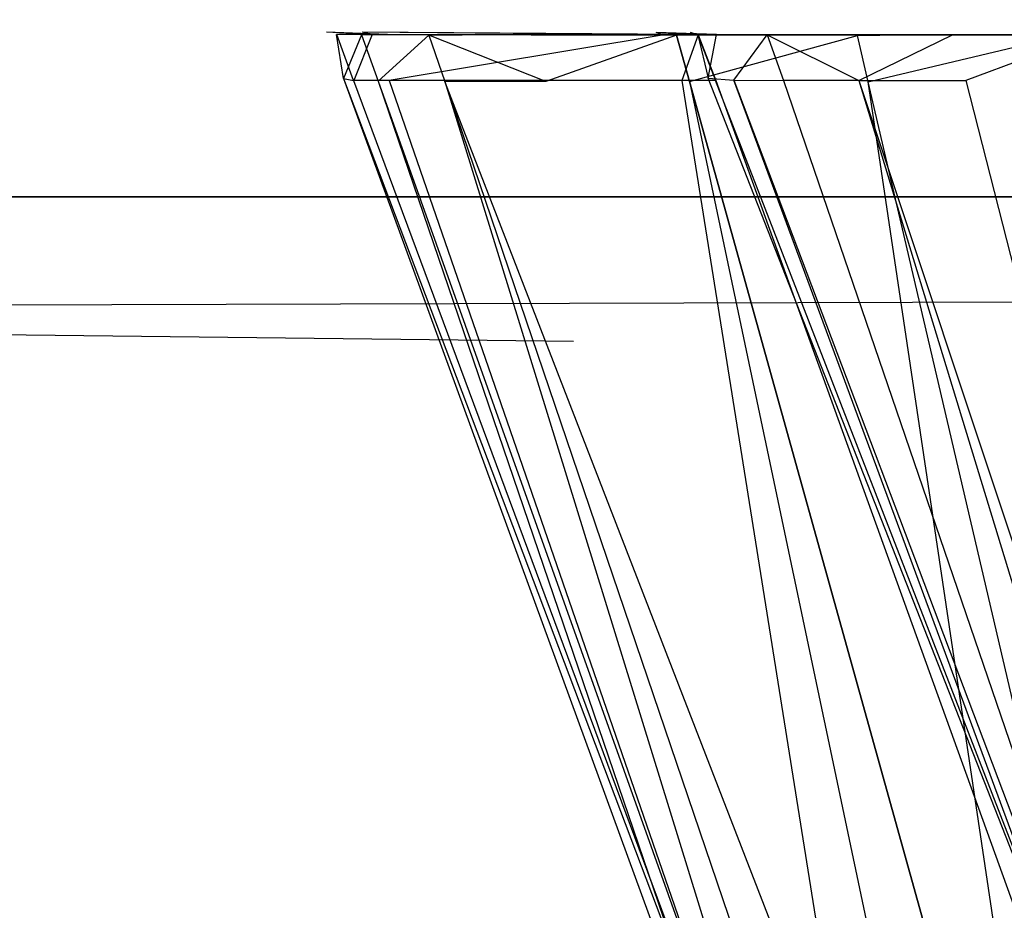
# Model space of a CAD drawing. Extents: x 0 to 1.29, y -0.45 to 0.
# Tile 6 of 51: x 0.1644 to 0.1775, y -0.4395 to -0.4276. Entities that reach past the tile are written whole.
import ezdxf

# ---------------------------------------------------------------- set-up
doc = ezdxf.new("R2010")
doc.units = 0
for name, color, linetype in [('L15_GRIFFOL_N_A69900__1___REPLA', 7, 'CONTINUOUS'), ('L17_FRONTOL_N_A69900__0___REPLA', 7, 'CONTINUOUS'), ('L21_SCHUBOL_N_A69900__6___REPLA', 7, 'CONTINUOUS'), ('L42_GRIFFUL_N_A69900__1___REPLA', 7, 'CONTINUOUS'), ('L44_FRONTUL_N_A69900__0___REPLA', 7, 'CONTINUOUS'), ('L46_SCHUBUL_N_A69900__4___REPLA', 7, 'CONTINUOUS')]:
    doc.layers.add(name, color=color, linetype=linetype)

msp = doc.modelspace()

# ---------------------------------------------------------------- linework, layer by layer
at = {"layer": 'L15_GRIFFOL_N_A69900__1___REPLA', "color": 254}
for points, invisible_edges in [([(0.168714, -0.428419, 0.485124), (0.16862, -0.42783, 0.498708), (0.168488, -0.4278, 0.485122), (0.168714, -0.428419, 0.485124)], 14), ([(0.168954, -0.427835, 0.481758), (0.168714, -0.428419, 0.485124), (0.168488, -0.4278, 0.485122), (0.168954, -0.427835, 0.481758)], 14), ([(0.168488, -0.4278, 0.485122), (0.169419, -0.427835, 0.48183), (0.168954, -0.427835, 0.481758), (0.168488, -0.4278, 0.485122)], 13), ([(0.169419, -0.427835, 0.48183), (0.168488, -0.4278, 0.485122), (0.168964, -0.4278, 0.485111), (0.169419, -0.427835, 0.48183)], 14), ([(0.168488, -0.4278, 0.485122), (0.169093, -0.42783, 0.498708), (0.168964, -0.4278, 0.485111), (0.168488, -0.4278, 0.485122)], 13), ([(0.169093, -0.42783, 0.498708), (0.168488, -0.4278, 0.485122), (0.16862, -0.42783, 0.498708), (0.169093, -0.42783, 0.498708)], 14), ([(0.16862, -0.42783, 0.498708), (0.168714, -0.428419, 0.485124), (0.168848, -0.428443, 0.498708), (0.16862, -0.42783, 0.498708)], 13), ([(0.16862, -0.42783, 0.498708), (0.169096, -0.427831, 0.499014), (0.169093, -0.42783, 0.498708), (0.16862, -0.42783, 0.498708)], 13), ([(0.169096, -0.427831, 0.499014), (0.16862, -0.42783, 0.498708), (0.168623, -0.42783, 0.499014), (0.169096, -0.427831, 0.499014)], 14), ([(0.168848, -0.428443, 0.498708), (0.168623, -0.42783, 0.499014), (0.16862, -0.42783, 0.498708), (0.168848, -0.428443, 0.498708)], 14), ([(0.168851, -0.428444, 0.499014), (0.169096, -0.427831, 0.499014), (0.168623, -0.42783, 0.499014), (0.168851, -0.428444, 0.499014)], 13), ([(0.168623, -0.42783, 0.499014), (0.168848, -0.428443, 0.498708), (0.168851, -0.428444, 0.499014), (0.168623, -0.42783, 0.499014)], 13), ([(0.168714, -0.428419, 0.485124), (0.168954, -0.427835, 0.481758), (0.169175, -0.428454, 0.481799), (0.168714, -0.428419, 0.485124)], 13), ([(0.169096, -0.427831, 0.499014), (0.168851, -0.428444, 0.499014), (0.169325, -0.428444, 0.499014), (0.169096, -0.427831, 0.499014)], 14), ([(0.169855, -0.42784, 0.478493), (0.169175, -0.428454, 0.481799), (0.168954, -0.427835, 0.481758), (0.169855, -0.42784, 0.478493)], 14), ([(0.168954, -0.427835, 0.481758), (0.170298, -0.427839, 0.478646), (0.169855, -0.42784, 0.478493), (0.168954, -0.427835, 0.481758)], 13), ([(0.170298, -0.427839, 0.478646), (0.168954, -0.427835, 0.481758), (0.169419, -0.427835, 0.48183), (0.170298, -0.427839, 0.478646)], 14), ([(0.168964, -0.4278, 0.485111), (0.173253, -0.427831, 0.482423), (0.169419, -0.427835, 0.48183), (0.168964, -0.4278, 0.485111)], 13), ([(0.173253, -0.427831, 0.482423), (0.168964, -0.4278, 0.485111), (0.172892, -0.427803, 0.485021), (0.173253, -0.427831, 0.482423)], 14), ([(0.168964, -0.4278, 0.485111), (0.172994, -0.427833, 0.498706), (0.172892, -0.427803, 0.485021), (0.168964, -0.4278, 0.485111)], 13), ([(0.172994, -0.427833, 0.498706), (0.168964, -0.4278, 0.485111), (0.169093, -0.42783, 0.498708), (0.172994, -0.427833, 0.498706)], 14), ([(0.169093, -0.42783, 0.498708), (0.172997, -0.427834, 0.499014), (0.172994, -0.427833, 0.498706), (0.169093, -0.42783, 0.498708)], 13), ([(0.172997, -0.427834, 0.499014), (0.169093, -0.42783, 0.498708), (0.169096, -0.427831, 0.499014), (0.172997, -0.427834, 0.499014)], 14), ([(0.169325, -0.428444, 0.499014), (0.172997, -0.427834, 0.499014), (0.169096, -0.427831, 0.499014), (0.169325, -0.428444, 0.499014)], 13), ([(0.172997, -0.427834, 0.499014), (0.169325, -0.428444, 0.499014), (0.173232, -0.428444, 0.499014), (0.172997, -0.427834, 0.499014)], 14), ([(0.173948, -0.427834, 0.479902), (0.169419, -0.427835, 0.48183), (0.173253, -0.427831, 0.482423), (0.173948, -0.427834, 0.479902)], 14), ([(0.169419, -0.427835, 0.48183), (0.173948, -0.427834, 0.479902), (0.170298, -0.427839, 0.478646), (0.169419, -0.427835, 0.48183)], 13), ([(0.169855, -0.42784, 0.478493), (0.17163, -0.427836, 0.475643), (0.171221, -0.427837, 0.475415), (0.169855, -0.42784, 0.478493)], 13), ([(0.17163, -0.427836, 0.475643), (0.169855, -0.42784, 0.478493), (0.170298, -0.427839, 0.478646), (0.17163, -0.427836, 0.475643)], 14), ([(0.171415, -0.428456, 0.475529), (0.169855, -0.42784, 0.478493), (0.171221, -0.427837, 0.475415), (0.171415, -0.428456, 0.475529)], 14), ([(0.170298, -0.427839, 0.478646), (0.175003, -0.427832, 0.477524), (0.17163, -0.427836, 0.475643), (0.170298, -0.427839, 0.478646)], 13), ([(0.175003, -0.427832, 0.477524), (0.170298, -0.427839, 0.478646), (0.173948, -0.427834, 0.479902), (0.175003, -0.427832, 0.477524)], 14), ([(0.173522, -0.427838, 0.472937), (0.171221, -0.427837, 0.475415), (0.17163, -0.427836, 0.475643), (0.173522, -0.427838, 0.472937)], 14), ([(0.173161, -0.427838, 0.47264), (0.171415, -0.428456, 0.475529), (0.171221, -0.427837, 0.475415), (0.173161, -0.427838, 0.47264)], 14), ([(0.171221, -0.427837, 0.475415), (0.173522, -0.427838, 0.472937), (0.173161, -0.427838, 0.47264), (0.171221, -0.427837, 0.475415)], 13), ([(0.171415, -0.428456, 0.475529), (0.173161, -0.427838, 0.47264), (0.173333, -0.428457, 0.472787), (0.171415, -0.428456, 0.475529)], 13), ([(0.176501, -0.427833, 0.475381), (0.17163, -0.427836, 0.475643), (0.175003, -0.427832, 0.477524), (0.176501, -0.427833, 0.475381)], 14), ([(0.17163, -0.427836, 0.475643), (0.176501, -0.427833, 0.475381), (0.173522, -0.427838, 0.472937), (0.17163, -0.427836, 0.475643)], 13), ([(0.172892, -0.427803, 0.485021), (0.173697, -0.42783, 0.482492), (0.173253, -0.427831, 0.482423), (0.172892, -0.427803, 0.485021)], 13), ([(0.173697, -0.42783, 0.482492), (0.172892, -0.427803, 0.485021), (0.173348, -0.427804, 0.485011), (0.173697, -0.42783, 0.482492)], 14), ([(0.172892, -0.427803, 0.485021), (0.173447, -0.427834, 0.498705), (0.173348, -0.427804, 0.485011), (0.172892, -0.427803, 0.485021)], 13), ([(0.173447, -0.427834, 0.498705), (0.172892, -0.427803, 0.485021), (0.172994, -0.427833, 0.498706), (0.173447, -0.427834, 0.498705)], 14), ([(0.172994, -0.427833, 0.498706), (0.173449, -0.427835, 0.499014), (0.173447, -0.427834, 0.498705), (0.172994, -0.427833, 0.498706)], 13), ([(0.173449, -0.427835, 0.499014), (0.172994, -0.427833, 0.498706), (0.172997, -0.427834, 0.499014), (0.173449, -0.427835, 0.499014)], 14), ([(0.173232, -0.428444, 0.499014), (0.173449, -0.427835, 0.499014), (0.172997, -0.427834, 0.499014), (0.173232, -0.428444, 0.499014)], 13), ([(0.175577, -0.427844, 0.470236), (0.173333, -0.428457, 0.472787), (0.173161, -0.427838, 0.47264), (0.175577, -0.427844, 0.470236)], 13), ([(0.173161, -0.427838, 0.47264), (0.175879, -0.427843, 0.470591), (0.175577, -0.427844, 0.470236), (0.173161, -0.427838, 0.47264)], 13), ([(0.175879, -0.427843, 0.470591), (0.173161, -0.427838, 0.47264), (0.173522, -0.427838, 0.472937), (0.175879, -0.427843, 0.470591)], 14), ([(0.173449, -0.427835, 0.499014), (0.173232, -0.428444, 0.499014), (0.173685, -0.428444, 0.499014), (0.173449, -0.427835, 0.499014)], 14), ([(0.174372, -0.427834, 0.480048), (0.173253, -0.427831, 0.482423), (0.173697, -0.42783, 0.482492), (0.174372, -0.427834, 0.480048)], 14), ([(0.173253, -0.427831, 0.482423), (0.174372, -0.427834, 0.480048), (0.173948, -0.427834, 0.479902), (0.173253, -0.427831, 0.482423)], 13), ([(0.173447, -0.427834, 0.498705), (0.173584, -0.428415, 0.48497), (0.173348, -0.427804, 0.485011), (0.173447, -0.427834, 0.498705)], 14), ([(0.173584, -0.428415, 0.48497), (0.173697, -0.42783, 0.482492), (0.173348, -0.427804, 0.485011), (0.173584, -0.428415, 0.48497)], 14), ([(0.173584, -0.428415, 0.48497), (0.173447, -0.427834, 0.498705), (0.173683, -0.428444, 0.498705), (0.173584, -0.428415, 0.48497)], 13), ([(0.173449, -0.427835, 0.499014), (0.173683, -0.428444, 0.498705), (0.173447, -0.427834, 0.498705), (0.173449, -0.427835, 0.499014)], 14), ([(0.173683, -0.428444, 0.498705), (0.173449, -0.427835, 0.499014), (0.173685, -0.428444, 0.499014), (0.173683, -0.428444, 0.498705)], 13), ([(0.178367, -0.427837, 0.473524), (0.173522, -0.427838, 0.472937), (0.176501, -0.427833, 0.475381), (0.178367, -0.427837, 0.473524)], 14), ([(0.173522, -0.427838, 0.472937), (0.178367, -0.427837, 0.473524), (0.175879, -0.427843, 0.470591), (0.173522, -0.427838, 0.472937)], 13), ([(0.173697, -0.42783, 0.482492), (0.173584, -0.428415, 0.48497), (0.173928, -0.428441, 0.482495), (0.173697, -0.42783, 0.482492)], 13), ([(0.173928, -0.428441, 0.482495), (0.174372, -0.427834, 0.480048), (0.173697, -0.42783, 0.482492), (0.173928, -0.428441, 0.482495)], 14), ([(0.174372, -0.427834, 0.480048), (0.173928, -0.428441, 0.482495), (0.174592, -0.428444, 0.480092), (0.174372, -0.427834, 0.480048)], 13), ([(0.173948, -0.427834, 0.479902), (0.175394, -0.427832, 0.477743), (0.175003, -0.427832, 0.477524), (0.173948, -0.427834, 0.479902)], 13), ([(0.175394, -0.427832, 0.477743), (0.173948, -0.427834, 0.479902), (0.174372, -0.427834, 0.480048), (0.175394, -0.427832, 0.477743)], 14), ([(0.174372, -0.427834, 0.480048), (0.175597, -0.428442, 0.477827), (0.175394, -0.427832, 0.477743), (0.174372, -0.427834, 0.480048)], 14), ([(0.175597, -0.428442, 0.477827), (0.174372, -0.427834, 0.480048), (0.174592, -0.428444, 0.480092), (0.175597, -0.428442, 0.477827)], 13), ([(0.175003, -0.427832, 0.477524), (0.176847, -0.427832, 0.475665), (0.176501, -0.427833, 0.475381), (0.175003, -0.427832, 0.477524)], 13), ([(0.176847, -0.427832, 0.475665), (0.175003, -0.427832, 0.477524), (0.175394, -0.427832, 0.477743), (0.176847, -0.427832, 0.475665)], 14), ([(0.175597, -0.428442, 0.477827), (0.176847, -0.427832, 0.475665), (0.175394, -0.427832, 0.477743), (0.175597, -0.428442, 0.477827)], 14), ([(0.178356, -0.427838, 0.468288), (0.175722, -0.428463, 0.47041), (0.175577, -0.427844, 0.470236), (0.178356, -0.427838, 0.468288)], 13), ([(0.175577, -0.427844, 0.470236), (0.178589, -0.427838, 0.468691), (0.178356, -0.427838, 0.468288), (0.175577, -0.427844, 0.470236)], 13), ([(0.178589, -0.427838, 0.468691), (0.175577, -0.427844, 0.470236), (0.175879, -0.427843, 0.470591), (0.178589, -0.427838, 0.468691)], 14), ([(0.176847, -0.427832, 0.475665), (0.175597, -0.428442, 0.477827), (0.177026, -0.428443, 0.475786), (0.176847, -0.427832, 0.475665)], 13), ([(0.175722, -0.428463, 0.47041), (0.178356, -0.427838, 0.468288), (0.178468, -0.428457, 0.468484), (0.175722, -0.428463, 0.47041)], 14), ([(0.175879, -0.427843, 0.470591), (0.180514, -0.427833, 0.47202), (0.178589, -0.427838, 0.468691), (0.175879, -0.427843, 0.470591)], 13), ([(0.180514, -0.427833, 0.47202), (0.175879, -0.427843, 0.470591), (0.178367, -0.427837, 0.473524), (0.180514, -0.427833, 0.47202)], 14), ([(0.178656, -0.427837, 0.473865), (0.176501, -0.427833, 0.475381), (0.176847, -0.427832, 0.475665), (0.178656, -0.427837, 0.473865)], 14), ([(0.176501, -0.427833, 0.475381), (0.178656, -0.427837, 0.473865), (0.178367, -0.427837, 0.473524), (0.176501, -0.427833, 0.475381)], 13), ([(0.177026, -0.428443, 0.475786), (0.178656, -0.427837, 0.473865), (0.176847, -0.427832, 0.475665), (0.177026, -0.428443, 0.475786)], 13), ([(0.178656, -0.427837, 0.473865), (0.177026, -0.428443, 0.475786), (0.178806, -0.428448, 0.474016), (0.178656, -0.427837, 0.473865)], 14), ([(0.169175, -0.428454, 0.481799), (0.169855, -0.42784, 0.478493), (0.170066, -0.428459, 0.478572), (0.169175, -0.428454, 0.481799)], 13), ([(0.169855, -0.42784, 0.478493), (0.171415, -0.428456, 0.475529), (0.170066, -0.428459, 0.478572), (0.169855, -0.42784, 0.478493)], 13), ([(0.173333, -0.428457, 0.472787), (0.175577, -0.427844, 0.470236), (0.175722, -0.428463, 0.47041), (0.173333, -0.428457, 0.472787)], 14), ([(0.168714, -0.428419, 0.485124), (0.175471, -0.446922, 0.485193), (0.17565, -0.44677, 0.498709), (0.168714, -0.428419, 0.485124)], 14), ([(0.168714, -0.428419, 0.485124), (0.17565, -0.44677, 0.498709), (0.168848, -0.428443, 0.498708), (0.168714, -0.428419, 0.485124)], 14), ([(0.169175, -0.428454, 0.481799), (0.175471, -0.446922, 0.485193), (0.168714, -0.428419, 0.485124), (0.169175, -0.428454, 0.481799)], 14), ([(0.175654, -0.446766, 0.499014), (0.168848, -0.428443, 0.498708), (0.17565, -0.44677, 0.498709), (0.175654, -0.446766, 0.499014)], 13), ([(0.168848, -0.428443, 0.498708), (0.175654, -0.446766, 0.499014), (0.168851, -0.428444, 0.499014), (0.168848, -0.428443, 0.498708)], 14), ([(0.175654, -0.446766, 0.499014), (0.169325, -0.428444, 0.499014), (0.168851, -0.428444, 0.499014), (0.175654, -0.446766, 0.499014)], 13), ([(0.175471, -0.446922, 0.485193), (0.169175, -0.428454, 0.481799), (0.175771, -0.446944, 0.483028), (0.175471, -0.446922, 0.485193)], 13), ([(0.170066, -0.428459, 0.478572), (0.175771, -0.446944, 0.483028), (0.169175, -0.428454, 0.481799), (0.170066, -0.428459, 0.478572)], 14), ([(0.169325, -0.428444, 0.499014), (0.175654, -0.446766, 0.499014), (0.176153, -0.446756, 0.499014), (0.169325, -0.428444, 0.499014)], 14), ([(0.176153, -0.446756, 0.499014), (0.173232, -0.428444, 0.499014), (0.169325, -0.428444, 0.499014), (0.176153, -0.446756, 0.499014)], 13), ([(0.17723, -0.446945, 0.478945), (0.170066, -0.428459, 0.478572), (0.171415, -0.428456, 0.475529), (0.17723, -0.446945, 0.478945)], 14), ([(0.175771, -0.446944, 0.483028), (0.170066, -0.428459, 0.478572), (0.176351, -0.446947, 0.480926), (0.175771, -0.446944, 0.483028)], 13), ([(0.170066, -0.428459, 0.478572), (0.17723, -0.446945, 0.478945), (0.176351, -0.446947, 0.480926), (0.170066, -0.428459, 0.478572)], 13), ([(0.173333, -0.428457, 0.472787), (0.17723, -0.446945, 0.478945), (0.171415, -0.428456, 0.475529), (0.173333, -0.428457, 0.472787)], 14), ([(0.173232, -0.428444, 0.499014), (0.176153, -0.446756, 0.499014), (0.180267, -0.446671, 0.499014), (0.173232, -0.428444, 0.499014)], 14), ([(0.180267, -0.446671, 0.499014), (0.173685, -0.428444, 0.499014), (0.173232, -0.428444, 0.499014), (0.180267, -0.446671, 0.499014)], 13), ([(0.17723, -0.446945, 0.478945), (0.173333, -0.428457, 0.472787), (0.178479, -0.446946, 0.477159), (0.17723, -0.446945, 0.478945)], 13), ([(0.175722, -0.428463, 0.47041), (0.178479, -0.446946, 0.477159), (0.173333, -0.428457, 0.472787), (0.175722, -0.428463, 0.47041)], 13), ([(0.173584, -0.428415, 0.48497), (0.180743, -0.446661, 0.498678), (0.180648, -0.446664, 0.48376), (0.173584, -0.428415, 0.48497)], 13), ([(0.180743, -0.446661, 0.498678), (0.173584, -0.428415, 0.48497), (0.173683, -0.428444, 0.498705), (0.180743, -0.446661, 0.498678)], 14), ([(0.180648, -0.446664, 0.48376), (0.173928, -0.428441, 0.482495), (0.173584, -0.428415, 0.48497), (0.180648, -0.446664, 0.48376)], 14), ([(0.173683, -0.428444, 0.498705), (0.180745, -0.446661, 0.499014), (0.180743, -0.446661, 0.498678), (0.173683, -0.428444, 0.498705)], 13), ([(0.180745, -0.446661, 0.499014), (0.173683, -0.428444, 0.498705), (0.173685, -0.428444, 0.499014), (0.180745, -0.446661, 0.499014)], 14), ([(0.173685, -0.428444, 0.499014), (0.180267, -0.446671, 0.499014), (0.180745, -0.446661, 0.499014), (0.173685, -0.428444, 0.499014)], 14), ([(0.173928, -0.428441, 0.482495), (0.18082, -0.446679, 0.482581), (0.174592, -0.428444, 0.480092), (0.173928, -0.428441, 0.482495)], 14), ([(0.173928, -0.428441, 0.482495), (0.180648, -0.446664, 0.48376), (0.18082, -0.446679, 0.482581), (0.173928, -0.428441, 0.482495)], 13), ([(0.175597, -0.428442, 0.477827), (0.174592, -0.428444, 0.480092), (0.181156, -0.446683, 0.481437), (0.175597, -0.428442, 0.477827)], 14), ([(0.174592, -0.428444, 0.480092), (0.18082, -0.446679, 0.482581), (0.181156, -0.446683, 0.481437), (0.174592, -0.428444, 0.480092)], 14), ([(0.175597, -0.428442, 0.477827), (0.181665, -0.446685, 0.480358), (0.177026, -0.428443, 0.475786), (0.175597, -0.428442, 0.477827)], 14), ([(0.175597, -0.428442, 0.477827), (0.181156, -0.446683, 0.481437), (0.181665, -0.446685, 0.480358), (0.175597, -0.428442, 0.477827)], 14), ([(0.178468, -0.428457, 0.468484), (0.180034, -0.44695, 0.475611), (0.175722, -0.428463, 0.47041), (0.178468, -0.428457, 0.468484)], 13), ([(0.178479, -0.446946, 0.477159), (0.175722, -0.428463, 0.47041), (0.180034, -0.44695, 0.475611), (0.178479, -0.446946, 0.477159)], 14), ([(0.182388, -0.44669, 0.479386), (0.178806, -0.428448, 0.474016), (0.177026, -0.428443, 0.475786), (0.182388, -0.44669, 0.479386)], 14), ([(0.177026, -0.428443, 0.475786), (0.181665, -0.446685, 0.480358), (0.182388, -0.44669, 0.479386), (0.177026, -0.428443, 0.475786)], 14)]:
    msp.add_3dface(points, dxfattribs=dict(at, invisible_edges=invisible_edges))
at = {"layer": 'L17_FRONTOL_N_A69900__0___REPLA', "color": 8}
for points, invisible_edges in [([(0.639967, -0.43, 0.252), (0.003722, -0.431928, 0.252), (0.003722, -0.43, 0.252), (0.639967, -0.43, 0.252)], 13), ([(0.003722, -0.431928, 0.252), (0.639967, -0.43, 0.252), (0.639967, -0.431928, 0.252), (0.003722, -0.431928, 0.252)], 14), ([(0.003722, -0.43, 0.496586), (0.639967, -0.43, 0.25371), (0.003722, -0.43, 0.25371), (0.003722, -0.43, 0.496586)], 13), ([(0.639967, -0.43, 0.25371), (0.003722, -0.43, 0.496586), (0.1847, -0.43, 0.46941), (0.639967, -0.43, 0.25371)], 10), ([(0.1847, -0.43, 0.46941), (0.003722, -0.43, 0.496586), (0.181527, -0.43, 0.470372), (0.1847, -0.43, 0.46941)], 13), ([(0.181527, -0.43, 0.470372), (0.003722, -0.43, 0.496586), (0.178602, -0.43, 0.471935), (0.181527, -0.43, 0.470372)], 10), ([(0.178602, -0.43, 0.471935), (0.003722, -0.43, 0.496586), (0.176039, -0.43, 0.474039), (0.178602, -0.43, 0.471935)], 13), ([(0.176039, -0.43, 0.474039), (0.003722, -0.43, 0.496586), (0.173935, -0.43, 0.476602), (0.176039, -0.43, 0.474039)], 14), ([(0.173935, -0.43, 0.476602), (0.003722, -0.43, 0.496586), (0.172372, -0.43, 0.479527), (0.173935, -0.43, 0.476602)], 15), ([(0.172372, -0.43, 0.479527), (0.003722, -0.43, 0.496586), (0.17141, -0.43, 0.4827), (0.172372, -0.43, 0.479527)], 15), ([(0.17141, -0.43, 0.4827), (0.003722, -0.43, 0.496586), (0.171166, -0.43, 0.484342), (0.17141, -0.43, 0.4827)], 15), ([(0.171166, -0.43, 0.484342), (0.003722, -0.43, 0.496586), (0.171101, -0.43, 0.496586), (0.171166, -0.43, 0.484342)], 15), ([(0.003722, -0.43, 0.25371), (0.639967, -0.43, 0.252), (0.003722, -0.43, 0.252), (0.003722, -0.43, 0.25371)], 13), ([(0.639967, -0.43, 0.252), (0.003722, -0.43, 0.25371), (0.639967, -0.43, 0.25371), (0.639967, -0.43, 0.252)], 14), ([(0.003722, -0.43, 0.498), (0.171101, -0.43, 0.496586), (0.003722, -0.43, 0.496586), (0.003722, -0.43, 0.498)], 13), ([(0.171101, -0.43, 0.496586), (0.003722, -0.43, 0.498), (0.171085, -0.43, 0.498), (0.171101, -0.43, 0.496586)], 14), ([(0.171786, -0.431928, 0.498), (0.003722, -0.43, 0.498), (0.003722, -0.431928, 0.498), (0.171786, -0.431928, 0.498)], 13), ([(0.003722, -0.43, 0.498), (0.171786, -0.431928, 0.498), (0.171085, -0.43, 0.498), (0.003722, -0.43, 0.498)], 14), ([(0.639967, -0.431928, 0.252), (0.003722, -0.447345, 0.252), (0.003722, -0.431928, 0.252), (0.639967, -0.431928, 0.252)], 13), ([(0.003722, -0.447345, 0.252), (0.639967, -0.431928, 0.252), (0.639967, -0.447345, 0.252), (0.003722, -0.447345, 0.252)], 14), ([(0.177398, -0.447345, 0.498), (0.003722, -0.431928, 0.498), (0.003722, -0.447345, 0.498), (0.177398, -0.447345, 0.498)], 13), ([(0.003722, -0.431928, 0.498), (0.177398, -0.447345, 0.498), (0.171786, -0.431928, 0.498), (0.003722, -0.431928, 0.498)], 14)]:
    msp.add_3dface(points, dxfattribs=dict(at, invisible_edges=invisible_edges))
at = {"layer": 'L21_SCHUBOL_N_A69900__6___REPLA', "color": 8}
for points, invisible_edges in [([(0.242996, -0.104, 0.2834), (0.040443, -0.43, 0.2834), (0.040443, -0.104, 0.2834), (0.242996, -0.104, 0.2834)], 13), ([(0.040443, -0.43, 0.2834), (0.242996, -0.104, 0.2834), (0.242996, -0.43, 0.2834), (0.040443, -0.43, 0.2834)], 14), ([(0.242996, -0.43, 0.2994), (0.040443, -0.104, 0.2994), (0.040443, -0.43, 0.2994), (0.242996, -0.43, 0.2994)], 13), ([(0.040443, -0.104, 0.2994), (0.242996, -0.43, 0.2994), (0.242996, -0.104, 0.2994), (0.040443, -0.104, 0.2994)], 14), ([(0.242996, -0.43, 0.2994), (0.040443, -0.43, 0.2834), (0.242996, -0.43, 0.2834), (0.242996, -0.43, 0.2994)], 13), ([(0.040443, -0.43, 0.2834), (0.242996, -0.43, 0.2994), (0.040443, -0.43, 0.2994), (0.040443, -0.43, 0.2834)], 14)]:
    msp.add_3dface(points, dxfattribs=dict(at, invisible_edges=invisible_edges))
at = {"layer": 'L42_GRIFFUL_N_A69900__1___REPLA', "color": 254}
for points, invisible_edges in [([(0.168714, -0.428419, 0.235124), (0.16862, -0.42783, 0.248708), (0.168488, -0.4278, 0.235122), (0.168714, -0.428419, 0.235124)], 14), ([(0.168954, -0.427835, 0.231758), (0.168714, -0.428419, 0.235124), (0.168488, -0.4278, 0.235122), (0.168954, -0.427835, 0.231758)], 14), ([(0.168488, -0.4278, 0.235122), (0.169419, -0.427835, 0.23183), (0.168954, -0.427835, 0.231758), (0.168488, -0.4278, 0.235122)], 13), ([(0.169419, -0.427835, 0.23183), (0.168488, -0.4278, 0.235122), (0.168964, -0.4278, 0.235111), (0.169419, -0.427835, 0.23183)], 14), ([(0.168488, -0.4278, 0.235122), (0.169093, -0.42783, 0.248708), (0.168964, -0.4278, 0.235111), (0.168488, -0.4278, 0.235122)], 13), ([(0.169093, -0.42783, 0.248708), (0.168488, -0.4278, 0.235122), (0.16862, -0.42783, 0.248708), (0.169093, -0.42783, 0.248708)], 14), ([(0.16862, -0.42783, 0.248708), (0.168714, -0.428419, 0.235124), (0.168848, -0.428443, 0.248708), (0.16862, -0.42783, 0.248708)], 13), ([(0.16862, -0.42783, 0.248708), (0.169096, -0.427831, 0.249014), (0.169093, -0.42783, 0.248708), (0.16862, -0.42783, 0.248708)], 13), ([(0.169096, -0.427831, 0.249014), (0.16862, -0.42783, 0.248708), (0.168623, -0.42783, 0.249014), (0.169096, -0.427831, 0.249014)], 14), ([(0.168848, -0.428443, 0.248708), (0.168623, -0.42783, 0.249014), (0.16862, -0.42783, 0.248708), (0.168848, -0.428443, 0.248708)], 14), ([(0.168851, -0.428444, 0.249014), (0.169096, -0.427831, 0.249014), (0.168623, -0.42783, 0.249014), (0.168851, -0.428444, 0.249014)], 13), ([(0.168623, -0.42783, 0.249014), (0.168848, -0.428443, 0.248708), (0.168851, -0.428444, 0.249014), (0.168623, -0.42783, 0.249014)], 13), ([(0.168714, -0.428419, 0.235124), (0.168954, -0.427835, 0.231758), (0.169175, -0.428454, 0.231799), (0.168714, -0.428419, 0.235124)], 13), ([(0.169096, -0.427831, 0.249014), (0.168851, -0.428444, 0.249014), (0.169325, -0.428444, 0.249014), (0.169096, -0.427831, 0.249014)], 14), ([(0.169855, -0.42784, 0.228493), (0.169175, -0.428454, 0.231799), (0.168954, -0.427835, 0.231758), (0.169855, -0.42784, 0.228493)], 14), ([(0.168954, -0.427835, 0.231758), (0.170298, -0.427839, 0.228646), (0.169855, -0.42784, 0.228493), (0.168954, -0.427835, 0.231758)], 13), ([(0.170298, -0.427839, 0.228646), (0.168954, -0.427835, 0.231758), (0.169419, -0.427835, 0.23183), (0.170298, -0.427839, 0.228646)], 14), ([(0.168964, -0.4278, 0.235111), (0.173253, -0.427831, 0.232423), (0.169419, -0.427835, 0.23183), (0.168964, -0.4278, 0.235111)], 13), ([(0.173253, -0.427831, 0.232423), (0.168964, -0.4278, 0.235111), (0.172892, -0.427803, 0.235021), (0.173253, -0.427831, 0.232423)], 14), ([(0.168964, -0.4278, 0.235111), (0.172994, -0.427833, 0.248706), (0.172892, -0.427803, 0.235021), (0.168964, -0.4278, 0.235111)], 13), ([(0.172994, -0.427833, 0.248706), (0.168964, -0.4278, 0.235111), (0.169093, -0.42783, 0.248708), (0.172994, -0.427833, 0.248706)], 14), ([(0.169093, -0.42783, 0.248708), (0.172997, -0.427834, 0.249014), (0.172994, -0.427833, 0.248706), (0.169093, -0.42783, 0.248708)], 13), ([(0.172997, -0.427834, 0.249014), (0.169093, -0.42783, 0.248708), (0.169096, -0.427831, 0.249014), (0.172997, -0.427834, 0.249014)], 14), ([(0.169325, -0.428444, 0.249014), (0.172997, -0.427834, 0.249014), (0.169096, -0.427831, 0.249014), (0.169325, -0.428444, 0.249014)], 13), ([(0.172997, -0.427834, 0.249014), (0.169325, -0.428444, 0.249014), (0.173232, -0.428444, 0.249014), (0.172997, -0.427834, 0.249014)], 14), ([(0.173948, -0.427834, 0.229902), (0.169419, -0.427835, 0.23183), (0.173253, -0.427831, 0.232423), (0.173948, -0.427834, 0.229902)], 14), ([(0.169419, -0.427835, 0.23183), (0.173948, -0.427834, 0.229902), (0.170298, -0.427839, 0.228646), (0.169419, -0.427835, 0.23183)], 13), ([(0.169855, -0.42784, 0.228493), (0.17163, -0.427836, 0.225643), (0.171221, -0.427837, 0.225415), (0.169855, -0.42784, 0.228493)], 13), ([(0.17163, -0.427836, 0.225643), (0.169855, -0.42784, 0.228493), (0.170298, -0.427839, 0.228646), (0.17163, -0.427836, 0.225643)], 14), ([(0.171415, -0.428456, 0.225529), (0.169855, -0.42784, 0.228493), (0.171221, -0.427837, 0.225415), (0.171415, -0.428456, 0.225529)], 14), ([(0.170298, -0.427839, 0.228646), (0.175003, -0.427832, 0.227524), (0.17163, -0.427836, 0.225643), (0.170298, -0.427839, 0.228646)], 13), ([(0.175003, -0.427832, 0.227524), (0.170298, -0.427839, 0.228646), (0.173948, -0.427834, 0.229902), (0.175003, -0.427832, 0.227524)], 14), ([(0.173522, -0.427838, 0.222937), (0.171221, -0.427837, 0.225415), (0.17163, -0.427836, 0.225643), (0.173522, -0.427838, 0.222937)], 14), ([(0.173161, -0.427838, 0.22264), (0.171415, -0.428456, 0.225529), (0.171221, -0.427837, 0.225415), (0.173161, -0.427838, 0.22264)], 14), ([(0.171221, -0.427837, 0.225415), (0.173522, -0.427838, 0.222937), (0.173161, -0.427838, 0.22264), (0.171221, -0.427837, 0.225415)], 13), ([(0.171415, -0.428456, 0.225529), (0.173161, -0.427838, 0.22264), (0.173333, -0.428457, 0.222787), (0.171415, -0.428456, 0.225529)], 13), ([(0.176501, -0.427833, 0.225381), (0.17163, -0.427836, 0.225643), (0.175003, -0.427832, 0.227524), (0.176501, -0.427833, 0.225381)], 14), ([(0.17163, -0.427836, 0.225643), (0.176501, -0.427833, 0.225381), (0.173522, -0.427838, 0.222937), (0.17163, -0.427836, 0.225643)], 13), ([(0.172892, -0.427803, 0.235021), (0.173697, -0.42783, 0.232492), (0.173253, -0.427831, 0.232423), (0.172892, -0.427803, 0.235021)], 13), ([(0.173697, -0.42783, 0.232492), (0.172892, -0.427803, 0.235021), (0.173348, -0.427804, 0.235011), (0.173697, -0.42783, 0.232492)], 14), ([(0.172892, -0.427803, 0.235021), (0.173447, -0.427834, 0.248705), (0.173348, -0.427804, 0.235011), (0.172892, -0.427803, 0.235021)], 13), ([(0.173447, -0.427834, 0.248705), (0.172892, -0.427803, 0.235021), (0.172994, -0.427833, 0.248706), (0.173447, -0.427834, 0.248705)], 14), ([(0.172994, -0.427833, 0.248706), (0.173449, -0.427835, 0.249014), (0.173447, -0.427834, 0.248705), (0.172994, -0.427833, 0.248706)], 13), ([(0.173449, -0.427835, 0.249014), (0.172994, -0.427833, 0.248706), (0.172997, -0.427834, 0.249014), (0.173449, -0.427835, 0.249014)], 14), ([(0.173232, -0.428444, 0.249014), (0.173449, -0.427835, 0.249014), (0.172997, -0.427834, 0.249014), (0.173232, -0.428444, 0.249014)], 13), ([(0.175577, -0.427844, 0.220236), (0.173333, -0.428457, 0.222787), (0.173161, -0.427838, 0.22264), (0.175577, -0.427844, 0.220236)], 13), ([(0.173161, -0.427838, 0.22264), (0.175879, -0.427843, 0.220591), (0.175577, -0.427844, 0.220236), (0.173161, -0.427838, 0.22264)], 13), ([(0.175879, -0.427843, 0.220591), (0.173161, -0.427838, 0.22264), (0.173522, -0.427838, 0.222937), (0.175879, -0.427843, 0.220591)], 14), ([(0.173449, -0.427835, 0.249014), (0.173232, -0.428444, 0.249014), (0.173685, -0.428444, 0.249014), (0.173449, -0.427835, 0.249014)], 14), ([(0.174372, -0.427834, 0.230048), (0.173253, -0.427831, 0.232423), (0.173697, -0.42783, 0.232492), (0.174372, -0.427834, 0.230048)], 14), ([(0.173253, -0.427831, 0.232423), (0.174372, -0.427834, 0.230048), (0.173948, -0.427834, 0.229902), (0.173253, -0.427831, 0.232423)], 13), ([(0.173447, -0.427834, 0.248705), (0.173584, -0.428415, 0.23497), (0.173348, -0.427804, 0.235011), (0.173447, -0.427834, 0.248705)], 14), ([(0.173584, -0.428415, 0.23497), (0.173697, -0.42783, 0.232492), (0.173348, -0.427804, 0.235011), (0.173584, -0.428415, 0.23497)], 14), ([(0.173584, -0.428415, 0.23497), (0.173447, -0.427834, 0.248705), (0.173683, -0.428444, 0.248705), (0.173584, -0.428415, 0.23497)], 13), ([(0.173449, -0.427835, 0.249014), (0.173683, -0.428444, 0.248705), (0.173447, -0.427834, 0.248705), (0.173449, -0.427835, 0.249014)], 14), ([(0.173683, -0.428444, 0.248705), (0.173449, -0.427835, 0.249014), (0.173685, -0.428444, 0.249014), (0.173683, -0.428444, 0.248705)], 13), ([(0.178367, -0.427837, 0.223524), (0.173522, -0.427838, 0.222937), (0.176501, -0.427833, 0.225381), (0.178367, -0.427837, 0.223524)], 14), ([(0.173522, -0.427838, 0.222937), (0.178367, -0.427837, 0.223524), (0.175879, -0.427843, 0.220591), (0.173522, -0.427838, 0.222937)], 13), ([(0.173697, -0.42783, 0.232492), (0.173584, -0.428415, 0.23497), (0.173928, -0.428441, 0.232495), (0.173697, -0.42783, 0.232492)], 13), ([(0.173928, -0.428441, 0.232495), (0.174372, -0.427834, 0.230048), (0.173697, -0.42783, 0.232492), (0.173928, -0.428441, 0.232495)], 14), ([(0.174372, -0.427834, 0.230048), (0.173928, -0.428441, 0.232495), (0.174592, -0.428444, 0.230092), (0.174372, -0.427834, 0.230048)], 13), ([(0.173948, -0.427834, 0.229902), (0.175394, -0.427832, 0.227743), (0.175003, -0.427832, 0.227524), (0.173948, -0.427834, 0.229902)], 13), ([(0.175394, -0.427832, 0.227743), (0.173948, -0.427834, 0.229902), (0.174372, -0.427834, 0.230048), (0.175394, -0.427832, 0.227743)], 14), ([(0.174372, -0.427834, 0.230048), (0.175597, -0.428442, 0.227827), (0.175394, -0.427832, 0.227743), (0.174372, -0.427834, 0.230048)], 14), ([(0.175597, -0.428442, 0.227827), (0.174372, -0.427834, 0.230048), (0.174592, -0.428444, 0.230092), (0.175597, -0.428442, 0.227827)], 13), ([(0.175003, -0.427832, 0.227524), (0.176847, -0.427832, 0.225665), (0.176501, -0.427833, 0.225381), (0.175003, -0.427832, 0.227524)], 13), ([(0.176847, -0.427832, 0.225665), (0.175003, -0.427832, 0.227524), (0.175394, -0.427832, 0.227743), (0.176847, -0.427832, 0.225665)], 14), ([(0.175597, -0.428442, 0.227827), (0.176847, -0.427832, 0.225665), (0.175394, -0.427832, 0.227743), (0.175597, -0.428442, 0.227827)], 14), ([(0.178356, -0.427838, 0.218288), (0.175722, -0.428463, 0.22041), (0.175577, -0.427844, 0.220236), (0.178356, -0.427838, 0.218288)], 13), ([(0.175577, -0.427844, 0.220236), (0.178589, -0.427838, 0.218691), (0.178356, -0.427838, 0.218288), (0.175577, -0.427844, 0.220236)], 13), ([(0.178589, -0.427838, 0.218691), (0.175577, -0.427844, 0.220236), (0.175879, -0.427843, 0.220591), (0.178589, -0.427838, 0.218691)], 14), ([(0.176847, -0.427832, 0.225665), (0.175597, -0.428442, 0.227827), (0.177026, -0.428443, 0.225786), (0.176847, -0.427832, 0.225665)], 13), ([(0.175722, -0.428463, 0.22041), (0.178356, -0.427838, 0.218288), (0.178468, -0.428457, 0.218484), (0.175722, -0.428463, 0.22041)], 14), ([(0.175879, -0.427843, 0.220591), (0.180514, -0.427833, 0.22202), (0.178589, -0.427838, 0.218691), (0.175879, -0.427843, 0.220591)], 13), ([(0.180514, -0.427833, 0.22202), (0.175879, -0.427843, 0.220591), (0.178367, -0.427837, 0.223524), (0.180514, -0.427833, 0.22202)], 14), ([(0.178656, -0.427837, 0.223865), (0.176501, -0.427833, 0.225381), (0.176847, -0.427832, 0.225665), (0.178656, -0.427837, 0.223865)], 14), ([(0.176501, -0.427833, 0.225381), (0.178656, -0.427837, 0.223865), (0.178367, -0.427837, 0.223524), (0.176501, -0.427833, 0.225381)], 13), ([(0.177026, -0.428443, 0.225786), (0.178656, -0.427837, 0.223865), (0.176847, -0.427832, 0.225665), (0.177026, -0.428443, 0.225786)], 13), ([(0.178656, -0.427837, 0.223865), (0.177026, -0.428443, 0.225786), (0.178806, -0.428448, 0.224016), (0.178656, -0.427837, 0.223865)], 14), ([(0.169175, -0.428454, 0.231799), (0.169855, -0.42784, 0.228493), (0.170066, -0.428459, 0.228572), (0.169175, -0.428454, 0.231799)], 13), ([(0.169855, -0.42784, 0.228493), (0.171415, -0.428456, 0.225529), (0.170066, -0.428459, 0.228572), (0.169855, -0.42784, 0.228493)], 13), ([(0.173333, -0.428457, 0.222787), (0.175577, -0.427844, 0.220236), (0.175722, -0.428463, 0.22041), (0.173333, -0.428457, 0.222787)], 14), ([(0.168714, -0.428419, 0.235124), (0.175471, -0.446922, 0.235193), (0.17565, -0.44677, 0.248709), (0.168714, -0.428419, 0.235124)], 14), ([(0.168714, -0.428419, 0.235124), (0.17565, -0.44677, 0.248709), (0.168848, -0.428443, 0.248708), (0.168714, -0.428419, 0.235124)], 14), ([(0.169175, -0.428454, 0.231799), (0.175471, -0.446922, 0.235193), (0.168714, -0.428419, 0.235124), (0.169175, -0.428454, 0.231799)], 14), ([(0.175654, -0.446766, 0.249014), (0.168848, -0.428443, 0.248708), (0.17565, -0.44677, 0.248709), (0.175654, -0.446766, 0.249014)], 13), ([(0.168848, -0.428443, 0.248708), (0.175654, -0.446766, 0.249014), (0.168851, -0.428444, 0.249014), (0.168848, -0.428443, 0.248708)], 14), ([(0.175654, -0.446766, 0.249014), (0.169325, -0.428444, 0.249014), (0.168851, -0.428444, 0.249014), (0.175654, -0.446766, 0.249014)], 13), ([(0.175471, -0.446922, 0.235193), (0.169175, -0.428454, 0.231799), (0.175771, -0.446944, 0.233028), (0.175471, -0.446922, 0.235193)], 13), ([(0.170066, -0.428459, 0.228572), (0.175771, -0.446944, 0.233028), (0.169175, -0.428454, 0.231799), (0.170066, -0.428459, 0.228572)], 14), ([(0.169325, -0.428444, 0.249014), (0.175654, -0.446766, 0.249014), (0.176153, -0.446756, 0.249014), (0.169325, -0.428444, 0.249014)], 14), ([(0.176153, -0.446756, 0.249014), (0.173232, -0.428444, 0.249014), (0.169325, -0.428444, 0.249014), (0.176153, -0.446756, 0.249014)], 13), ([(0.17723, -0.446945, 0.228945), (0.170066, -0.428459, 0.228572), (0.171415, -0.428456, 0.225529), (0.17723, -0.446945, 0.228945)], 14), ([(0.175771, -0.446944, 0.233028), (0.170066, -0.428459, 0.228572), (0.176351, -0.446947, 0.230926), (0.175771, -0.446944, 0.233028)], 13), ([(0.170066, -0.428459, 0.228572), (0.17723, -0.446945, 0.228945), (0.176351, -0.446947, 0.230926), (0.170066, -0.428459, 0.228572)], 13), ([(0.173333, -0.428457, 0.222787), (0.17723, -0.446945, 0.228945), (0.171415, -0.428456, 0.225529), (0.173333, -0.428457, 0.222787)], 14), ([(0.173232, -0.428444, 0.249014), (0.176153, -0.446756, 0.249014), (0.180267, -0.446671, 0.249014), (0.173232, -0.428444, 0.249014)], 14), ([(0.180267, -0.446671, 0.249014), (0.173685, -0.428444, 0.249014), (0.173232, -0.428444, 0.249014), (0.180267, -0.446671, 0.249014)], 13), ([(0.17723, -0.446945, 0.228945), (0.173333, -0.428457, 0.222787), (0.178479, -0.446946, 0.227159), (0.17723, -0.446945, 0.228945)], 13), ([(0.175722, -0.428463, 0.22041), (0.178479, -0.446946, 0.227159), (0.173333, -0.428457, 0.222787), (0.175722, -0.428463, 0.22041)], 13), ([(0.173584, -0.428415, 0.23497), (0.180743, -0.446661, 0.248678), (0.180648, -0.446664, 0.23376), (0.173584, -0.428415, 0.23497)], 13), ([(0.180743, -0.446661, 0.248678), (0.173584, -0.428415, 0.23497), (0.173683, -0.428444, 0.248705), (0.180743, -0.446661, 0.248678)], 14), ([(0.180648, -0.446664, 0.23376), (0.173928, -0.428441, 0.232495), (0.173584, -0.428415, 0.23497), (0.180648, -0.446664, 0.23376)], 14), ([(0.173683, -0.428444, 0.248705), (0.180745, -0.446661, 0.249014), (0.180743, -0.446661, 0.248678), (0.173683, -0.428444, 0.248705)], 13), ([(0.180745, -0.446661, 0.249014), (0.173683, -0.428444, 0.248705), (0.173685, -0.428444, 0.249014), (0.180745, -0.446661, 0.249014)], 14), ([(0.173685, -0.428444, 0.249014), (0.180267, -0.446671, 0.249014), (0.180745, -0.446661, 0.249014), (0.173685, -0.428444, 0.249014)], 14), ([(0.173928, -0.428441, 0.232495), (0.18082, -0.446679, 0.232581), (0.174592, -0.428444, 0.230092), (0.173928, -0.428441, 0.232495)], 14), ([(0.173928, -0.428441, 0.232495), (0.180648, -0.446664, 0.23376), (0.18082, -0.446679, 0.232581), (0.173928, -0.428441, 0.232495)], 13), ([(0.175597, -0.428442, 0.227827), (0.174592, -0.428444, 0.230092), (0.181156, -0.446683, 0.231437), (0.175597, -0.428442, 0.227827)], 14), ([(0.174592, -0.428444, 0.230092), (0.18082, -0.446679, 0.232581), (0.181156, -0.446683, 0.231437), (0.174592, -0.428444, 0.230092)], 14), ([(0.175597, -0.428442, 0.227827), (0.181665, -0.446685, 0.230358), (0.177026, -0.428443, 0.225786), (0.175597, -0.428442, 0.227827)], 14), ([(0.175597, -0.428442, 0.227827), (0.181156, -0.446683, 0.231437), (0.181665, -0.446685, 0.230358), (0.175597, -0.428442, 0.227827)], 14), ([(0.178468, -0.428457, 0.218484), (0.180034, -0.44695, 0.225611), (0.175722, -0.428463, 0.22041), (0.178468, -0.428457, 0.218484)], 13), ([(0.178479, -0.446946, 0.227159), (0.175722, -0.428463, 0.22041), (0.180034, -0.44695, 0.225611), (0.178479, -0.446946, 0.227159)], 14), ([(0.182388, -0.44669, 0.229386), (0.178806, -0.428448, 0.224016), (0.177026, -0.428443, 0.225786), (0.182388, -0.44669, 0.229386)], 14), ([(0.177026, -0.428443, 0.225786), (0.181665, -0.446685, 0.230358), (0.182388, -0.44669, 0.229386), (0.177026, -0.428443, 0.225786)], 14)]:
    msp.add_3dface(points, dxfattribs=dict(at, invisible_edges=invisible_edges))
at = {"layer": 'L44_FRONTUL_N_A69900__0___REPLA', "color": 8}
for points, invisible_edges in [([(0.639967, -0.43, 0.002), (0.003722, -0.431928, 0.002), (0.003722, -0.43, 0.002), (0.639967, -0.43, 0.002)], 13), ([(0.003722, -0.431928, 0.002), (0.639967, -0.43, 0.002), (0.639967, -0.431928, 0.002), (0.003722, -0.431928, 0.002)], 14), ([(0.003722, -0.43, 0.246585), (0.639967, -0.43, 0.00371), (0.003722, -0.43, 0.00371), (0.003722, -0.43, 0.246585)], 13), ([(0.639967, -0.43, 0.00371), (0.003722, -0.43, 0.246585), (0.1847, -0.43, 0.21941), (0.639967, -0.43, 0.00371)], 10), ([(0.1847, -0.43, 0.21941), (0.003722, -0.43, 0.246585), (0.181527, -0.43, 0.220372), (0.1847, -0.43, 0.21941)], 13), ([(0.181527, -0.43, 0.220372), (0.003722, -0.43, 0.246585), (0.178602, -0.43, 0.221935), (0.181527, -0.43, 0.220372)], 10), ([(0.178602, -0.43, 0.221935), (0.003722, -0.43, 0.246585), (0.176039, -0.43, 0.224039), (0.178602, -0.43, 0.221935)], 13), ([(0.176039, -0.43, 0.224039), (0.003722, -0.43, 0.246585), (0.173935, -0.43, 0.226602), (0.176039, -0.43, 0.224039)], 14), ([(0.173935, -0.43, 0.226602), (0.003722, -0.43, 0.246585), (0.172372, -0.43, 0.229527), (0.173935, -0.43, 0.226602)], 15), ([(0.172372, -0.43, 0.229527), (0.003722, -0.43, 0.246585), (0.17141, -0.43, 0.2327), (0.172372, -0.43, 0.229527)], 15), ([(0.17141, -0.43, 0.2327), (0.003722, -0.43, 0.246585), (0.171166, -0.43, 0.234342), (0.17141, -0.43, 0.2327)], 15), ([(0.171166, -0.43, 0.234342), (0.003722, -0.43, 0.246585), (0.171101, -0.43, 0.246585), (0.171166, -0.43, 0.234342)], 15), ([(0.003722, -0.43, 0.00371), (0.639967, -0.43, 0.002), (0.003722, -0.43, 0.002), (0.003722, -0.43, 0.00371)], 13), ([(0.639967, -0.43, 0.002), (0.003722, -0.43, 0.00371), (0.639967, -0.43, 0.00371), (0.639967, -0.43, 0.002)], 14), ([(0.003722, -0.43, 0.248), (0.171101, -0.43, 0.246585), (0.003722, -0.43, 0.246585), (0.003722, -0.43, 0.248)], 13), ([(0.171101, -0.43, 0.246585), (0.003722, -0.43, 0.248), (0.171085, -0.43, 0.248), (0.171101, -0.43, 0.246585)], 14), ([(0.171786, -0.431928, 0.248), (0.003722, -0.43, 0.248), (0.003722, -0.431928, 0.248), (0.171786, -0.431928, 0.248)], 13), ([(0.003722, -0.43, 0.248), (0.171786, -0.431928, 0.248), (0.171085, -0.43, 0.248), (0.003722, -0.43, 0.248)], 14), ([(0.639967, -0.431928, 0.002), (0.003722, -0.447345, 0.002), (0.003722, -0.431928, 0.002), (0.639967, -0.431928, 0.002)], 13), ([(0.003722, -0.447345, 0.002), (0.639967, -0.431928, 0.002), (0.639967, -0.447345, 0.002), (0.003722, -0.447345, 0.002)], 14), ([(0.177398, -0.447345, 0.248), (0.003722, -0.431928, 0.248), (0.003722, -0.447345, 0.248), (0.177398, -0.447345, 0.248)], 13), ([(0.003722, -0.431928, 0.248), (0.177398, -0.447345, 0.248), (0.171786, -0.431928, 0.248), (0.003722, -0.431928, 0.248)], 14)]:
    msp.add_3dface(points, dxfattribs=dict(at, invisible_edges=invisible_edges))
at = {"layer": 'L46_SCHUBUL_N_A69900__4___REPLA', "color": 8}
for points, invisible_edges in [([(0.613, -0.43, 0.0494), (0.0405, -0.104, 0.0494), (0.0405, -0.43, 0.0494), (0.613, -0.43, 0.0494)], 13), ([(0.0405, -0.104, 0.0494), (0.613, -0.43, 0.0494), (0.613013, -0.104, 0.0494), (0.0405, -0.104, 0.0494)], 14), ([(0.613013, -0.104, 0.0334), (0.0405, -0.43, 0.0334), (0.0405, -0.104, 0.0334), (0.613013, -0.104, 0.0334)], 13), ([(0.0405, -0.43, 0.0334), (0.613013, -0.104, 0.0334), (0.613, -0.43, 0.0334), (0.0405, -0.43, 0.0334)], 14), ([(0.613, -0.43, 0.0494), (0.0405, -0.43, 0.0334), (0.613, -0.43, 0.0334), (0.613, -0.43, 0.0494)], 13), ([(0.0405, -0.43, 0.0334), (0.613, -0.43, 0.0494), (0.0405, -0.43, 0.0494), (0.0405, -0.43, 0.0334)], 14)]:
    msp.add_3dface(points, dxfattribs=dict(at, invisible_edges=invisible_edges))

doc.saveas('drawing.dxf')
